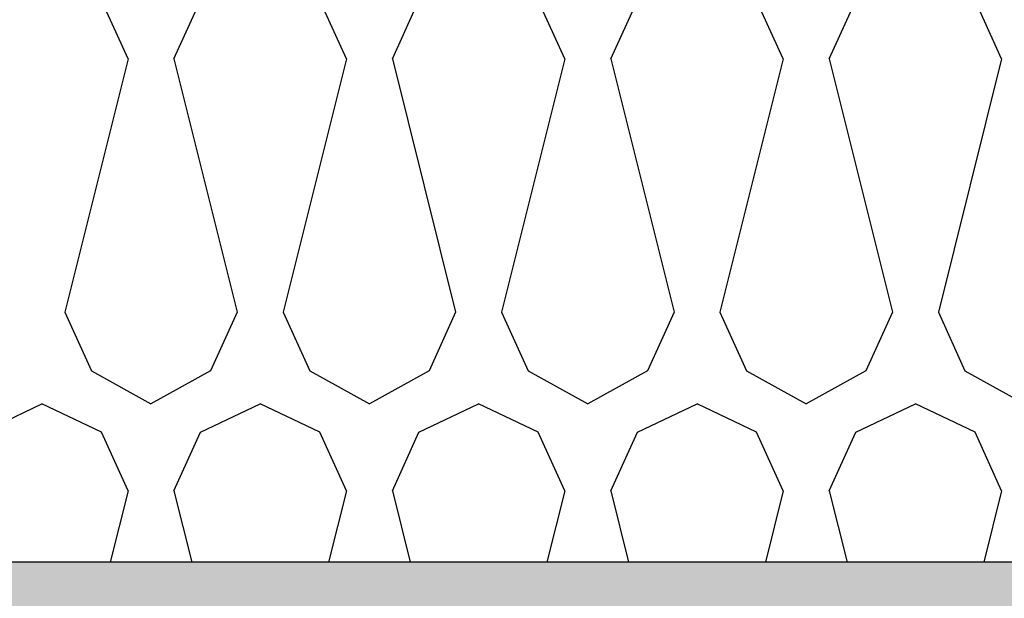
# Model space of a CAD drawing. Header units: millimetres. Extents: x -74465 to -41950, y 1470 to 14690.
# Tile 97 of 132: x -58510 to -58168, y 10282 to 10484. Entities that reach past the tile are written whole.
import ezdxf

# ---------------------------------------------------------------- set-up
doc = ezdxf.new("R2010")
doc.units = ezdxf.units.MM
doc.header["$LTSCALE"] = 0.5
doc.header["$MEASUREMENT"] = 0
doc.linetypes.add('PLINE', pattern=[0])
for name, color, linetype in [('26-- Yttertak (Skravur)(Nye konstruksjoner)', 7, 'Continuous'), ('26-- Yttertak(Nye konstruksjoner)', 7, 'Continuous'), ('261- Primærkonstruksjon (tak) (Skravur)(Nye konstruksjoner)', 7, 'Continuous'), ('261- Primærkonstruksjon (tak)(Nye konstruksjoner)', 7, 'Continuous')]:
    doc.layers.add(name, color=color, linetype=linetype)

# ---------------------------------------------------------------- blocks, each defined once
blk = doc.blocks.new('*X3')
at = {"layer": '26-- Yttertak (Skravur)(Nye konstruksjoner)', "linetype": 'PLINE'}
for p, q in [((-58472.72, 10469.87), (-58481.97, 10490.19)), ((-58456.78, 10469.87), (-58447.53, 10490.19)), ((-58396.84, 10469.87), (-58406.09, 10490.19)), ((-58380.9, 10469.87), (-58371.65, 10490.19)), ((-58320.96, 10469.87), (-58330.21, 10490.19)), ((-58305.02, 10469.87), (-58295.78, 10490.19)), ((-58245.09, 10469.87), (-58254.33, 10490.19)), ((-58229.14, 10469.87), (-58219.9, 10490.19)), ((-58169.21, 10469.87), (-58178.45, 10490.19)), ((-58472.72, 10469.87), (-58494.72, 10381.88)), ((-58456.78, 10469.87), (-58434.78, 10381.88)), ((-58396.84, 10469.87), (-58418.84, 10381.88)), ((-58380.9, 10469.87), (-58358.9, 10381.88)), ((-58320.96, 10469.87), (-58342.96, 10381.88)), ((-58305.02, 10469.87), (-58283.02, 10381.88)), ((-58245.09, 10469.87), (-58267.08, 10381.88)), ((-58229.14, 10469.87), (-58207.15, 10381.88)), ((-58169.21, 10469.87), (-58191.2, 10381.88)), ((-58494.72, 10381.88), (-58485.47, 10361.56)), ((-58434.78, 10381.88), (-58444.03, 10361.56)), ((-58418.84, 10381.88), (-58409.59, 10361.56)), ((-58358.9, 10381.88), (-58368.15, 10361.56)), ((-58342.96, 10381.88), (-58333.72, 10361.56)), ((-58283.02, 10381.88), (-58292.27, 10361.56)), ((-58267.08, 10381.88), (-58257.84, 10361.56)), ((-58207.15, 10381.88), (-58216.39, 10361.56)), ((-58191.2, 10381.88), (-58181.96, 10361.56)), ((-58485.47, 10361.56), (-58464.75, 10350)), ((-58444.03, 10361.56), (-58464.75, 10350)), ((-58409.59, 10361.56), (-58388.87, 10350)), ((-58368.15, 10361.56), (-58388.87, 10350)), ((-58333.72, 10361.56), (-58312.99, 10350)), ((-58292.27, 10361.56), (-58312.99, 10350)), ((-58257.84, 10361.56), (-58237.11, 10350)), ((-58216.39, 10361.56), (-58237.11, 10350)), ((-58181.96, 10361.56), (-58161.24, 10350)), ((-58523.41, 10340.19), (-58502.69, 10350)), ((-58481.97, 10340.19), (-58502.69, 10350)), ((-58447.53, 10340.19), (-58426.81, 10350)), ((-58406.09, 10340.19), (-58426.81, 10350)), ((-58371.65, 10340.19), (-58350.93, 10350)), ((-58330.21, 10340.19), (-58350.93, 10350)), ((-58295.78, 10340.19), (-58275.05, 10350)), ((-58254.33, 10340.19), (-58275.05, 10350)), ((-58219.9, 10340.19), (-58199.17, 10350)), ((-58178.45, 10340.19), (-58199.17, 10350)), ((-58472.72, 10319.87), (-58481.97, 10340.19)), ((-58456.78, 10319.87), (-58447.53, 10340.19)), ((-58396.84, 10319.87), (-58406.09, 10340.19)), ((-58380.9, 10319.87), (-58371.65, 10340.19)), ((-58320.96, 10319.87), (-58330.21, 10340.19)), ((-58305.02, 10319.87), (-58295.78, 10340.19)), ((-58245.09, 10319.87), (-58254.33, 10340.19)), ((-58229.14, 10319.87), (-58219.9, 10340.19)), ((-58169.21, 10319.87), (-58178.45, 10340.19)), ((-58472.72, 10319.87), (-58478.94, 10295)), ((-58456.78, 10319.87), (-58450.56, 10295)), ((-58396.84, 10319.87), (-58403.06, 10295)), ((-58380.9, 10319.87), (-58374.68, 10295)), ((-58320.96, 10319.87), (-58327.18, 10295)), ((-58305.02, 10319.87), (-58298.8, 10295)), ((-58245.09, 10319.87), (-58251.3, 10295)), ((-58229.14, 10319.87), (-58222.92, 10295)), ((-58169.21, 10319.87), (-58175.42, 10295))]:
    blk.add_line(p, q, dxfattribs=at)

msp = doc.modelspace()

# ---------------------------------------------------------------- hatches: boundary and pattern name
at = {"layer": '261- Primærkonstruksjon (tak) (Skravur)(Nye konstruksjoner)', "linetype": 'Continuous'}
h = msp.add_hatch(dxfattribs=at)
h.set_pattern_fill('Prikker_tett', color=256, style=0, pattern_type=2)
h.set_pattern_definition([(0, (0, 0), (0, 43.30127), [0, -25]), (0, (12.5, 21.65), (0, 43.30127), [0, -25])])
h.paths.add_polyline_path([(-61126.57, 10295), (-61126.57, 10270), (-54826.57, 10270), (-54826.57, 10295)])

# ---------------------------------------------------------------- linework, layer by layer
at = {"layer": '261- Primærkonstruksjon (tak)(Nye konstruksjoner)', "linetype": 'PLINE', "flags": 128}
msp.add_lwpolyline([(-54906.57, 10295), (-60906.57, 10295), (-60908.57, 10295), (-60926.57, 10295), (-61126.57, 10295)], dxfattribs=at)

# ---------------------------------------------------------------- block references
at = {"layer": '26-- Yttertak(Nye konstruksjoner)'}
msp.add_blockref('*X3', (0, 0), dxfattribs=at)

doc.saveas('drawing.dxf')
